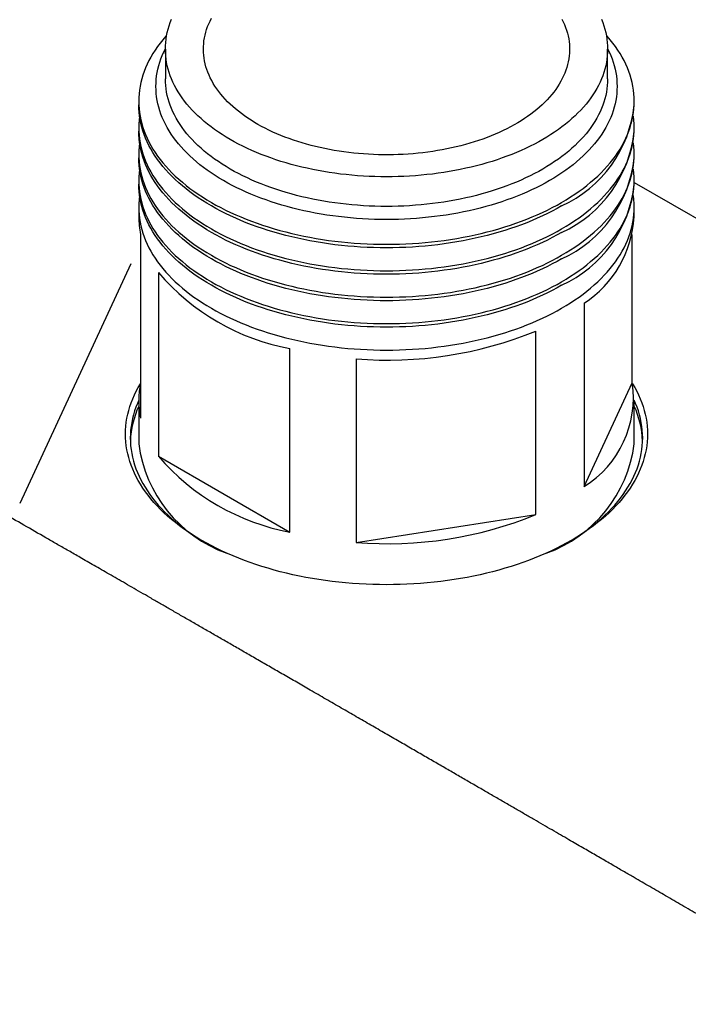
# Model space of a CAD drawing. Header units: millimetres. Extents: x 8 to 914, y 12 to 444.
# Tile 31 of 48: x 780 to 807, y 193 to 234. Entities that reach past the tile are written whole.
import ezdxf

# ---------------------------------------------------------------- set-up
doc = ezdxf.new("R2010")
doc.units = ezdxf.units.MM

msp = doc.modelspace()

# ---------------------------------------------------------------- linework, layer by layer
at = {"color": 7, "linetype": 'Continuous', "lineweight": 30}
for p, q in [((785.64, 232.389), (785.64, 231.164)), ((803.94, 231.164), (803.94, 232.389)), ((784.54, 230.231), (784.54, 230.086)), ((805.04, 230.086), (805.04, 230.231)), ((784.54, 229.137), (784.54, 228.992)), ((805.04, 228.992), (805.04, 229.137)), ((784.54, 228.043), (784.54, 227.897)), ((805.04, 227.897), (805.04, 228.043)), ((784.54, 226.949), (784.54, 226.803)), ((805.04, 226.803), (805.04, 226.949)), ((805.04, 226.877), (816.965, 219.993)), ((784.54, 225.854), (784.54, 225.448)), ((805.04, 225.448), (805.04, 225.854)), ((784.618, 217.127), (784.618, 224.721)), ((804.962, 218.581), (804.962, 224.721)), ((784.214, 223.509), (779.612, 213.593)), ((785.351, 223.141), (785.351, 215.547)), ((802.97, 221.882), (802.97, 214.289)), ((800.966, 213.132), (800.966, 220.726)), ((790.794, 212.405), (790.794, 219.999)), ((793.531, 219.576), (793.531, 211.982)), ((802.97, 214.289), (804.962, 218.581)), ((784.54, 217.854), (784.54, 216.058)), ((805.04, 216.058), (805.04, 217.854)), ((785.351, 215.547), (790.794, 212.405)), ((793.531, 211.982), (800.966, 213.132))]:
    msp.add_line(p, q, dxfattribs=at)
at = {"color": 7, "linetype": 'Continuous', "lineweight": 30, "flags": 128}
for points in [[(803.687, 233.622), (803.74, 233.487), (803.787, 233.351), (803.827, 233.215), (803.862, 233.078), (803.89, 232.941), (803.912, 232.803), (803.927, 232.665), (803.937, 232.527), (803.94, 232.389), (803.937, 232.25), (803.927, 232.112), (803.912, 231.974), (803.89, 231.836), (803.862, 231.699), (803.827, 231.562), (803.787, 231.426), (803.74, 231.29), (803.687, 231.155), (803.628, 231.021), (803.563, 230.888), (803.492, 230.756), (803.415, 230.625), (803.332, 230.496), (803.243, 230.367), (803.149, 230.24), (803.049, 230.115), (802.943, 229.991), (802.831, 229.868), (802.714, 229.747), (802.592, 229.629), (802.464, 229.512), (802.331, 229.397), (802.192, 229.284), (802.049, 229.173), (801.901, 229.064), (801.748, 228.958), (801.59, 228.854), (801.427, 228.753), (801.26, 228.653), (801.088, 228.557), (800.913, 228.463), (800.732, 228.372), (800.548, 228.284), (800.36, 228.198), (800.168, 228.115), (799.973, 228.035), (799.773, 227.959), (799.571, 227.885), (799.365, 227.814), (799.156, 227.746), (798.944, 227.682), (798.729, 227.621), (798.512, 227.563), (798.292, 227.508), (798.069, 227.457), (797.844, 227.409), (797.617, 227.365), (797.389, 227.324), (797.158, 227.286), (796.926, 227.252), (796.692, 227.222), (796.457, 227.195), (796.221, 227.171), (795.984, 227.152), (795.746, 227.135), (795.508, 227.123), (795.269, 227.114), (795.029, 227.108), (794.79, 227.106), (794.55, 227.108), (794.311, 227.114), (794.072, 227.123), (793.834, 227.135), (793.596, 227.152), (793.359, 227.171), (793.123, 227.195), (792.888, 227.222), (792.654, 227.252), (792.422, 227.286), (792.191, 227.324), (791.962, 227.365), (791.736, 227.409), (791.511, 227.457), (791.288, 227.508), (791.068, 227.563), (790.851, 227.621), (790.636, 227.682), (790.424, 227.746), (790.215, 227.814), (790.009, 227.885), (789.807, 227.959), (789.607, 228.035), (789.412, 228.115), (789.22, 228.198), (789.032, 228.284), (788.848, 228.372), (788.667, 228.463), (788.492, 228.557), (788.32, 228.653), (788.153, 228.753), (787.99, 228.854), (787.832, 228.958), (787.679, 229.064), (787.531, 229.173), (787.387, 229.284), (787.249, 229.397), (787.116, 229.512), (786.988, 229.629), (786.866, 229.747), (786.749, 229.868), (786.637, 229.991), (786.531, 230.115), (786.431, 230.24), (786.336, 230.367), (786.248, 230.496), (786.165, 230.625), (786.088, 230.756), (786.017, 230.888), (785.952, 231.021), (785.893, 231.155), (785.84, 231.29), (785.793, 231.426), (785.753, 231.562), (785.718, 231.699), (785.69, 231.836), (785.668, 231.974), (785.653, 232.112), (785.643, 232.25), (785.64, 232.389), (785.643, 232.527), (785.653, 232.665), (785.668, 232.803), (785.69, 232.941), (785.718, 233.078), (785.753, 233.215), (785.793, 233.351), (785.84, 233.487), (785.893, 233.622)], [(802.051, 233.635), (802.107, 233.52), (802.157, 233.405), (802.203, 233.289), (802.242, 233.172), (802.276, 233.055), (802.305, 232.937), (802.328, 232.819), (802.346, 232.701), (802.358, 232.582), (802.364, 232.463), (802.365, 232.344), (802.36, 232.225), (802.349, 232.106), (802.333, 231.988), (802.311, 231.869), (802.284, 231.752), (802.251, 231.634), (802.213, 231.517), (802.169, 231.401), (802.12, 231.286), (802.065, 231.171), (802.005, 231.057), (801.94, 230.944), (801.869, 230.833), (801.793, 230.722), (801.712, 230.613), (801.626, 230.505), (801.535, 230.398), (801.438, 230.293), (801.337, 230.189), (801.231, 230.087), (801.12, 229.987), (801.005, 229.888), (800.885, 229.792), (800.76, 229.697), (800.631, 229.604), (800.498, 229.514), (800.36, 229.425), (800.219, 229.339), (800.073, 229.255), (799.923, 229.173), (799.77, 229.093), (799.613, 229.016), (799.452, 228.942), (799.288, 228.87), (799.121, 228.801), (798.95, 228.734), (798.776, 228.67), (798.6, 228.609), (798.42, 228.551), (798.238, 228.495), (798.053, 228.442), (797.866, 228.392), (797.677, 228.346), (797.485, 228.302), (797.292, 228.261), (797.096, 228.223), (796.899, 228.189), (796.701, 228.157), (796.501, 228.129), (796.299, 228.103), (796.097, 228.081), (795.893, 228.062), (795.689, 228.047), (795.484, 228.034), (795.279, 228.025), (795.073, 228.019), (794.867, 228.016), (794.661, 228.016), (794.455, 228.02), (794.25, 228.027), (794.044, 228.037), (793.84, 228.05), (793.636, 228.067), (793.432, 228.086), (793.23, 228.109), (793.029, 228.135), (792.829, 228.165), (792.631, 228.197), (792.434, 228.232), (792.24, 228.271), (792.047, 228.312), (791.855, 228.357), (791.667, 228.405), (791.48, 228.455), (791.296, 228.509), (791.115, 228.565), (790.936, 228.624), (790.76, 228.686), (790.587, 228.751), (790.417, 228.818), (790.25, 228.888), (790.087, 228.96), (789.927, 229.036), (789.771, 229.113), (789.619, 229.193), (789.47, 229.275), (789.325, 229.36), (789.185, 229.447), (789.048, 229.536), (788.916, 229.627), (788.788, 229.721), (788.665, 229.816), (788.546, 229.913), (788.431, 230.012), (788.322, 230.113), (788.217, 230.215), (788.117, 230.319), (788.022, 230.425), (787.932, 230.531), (787.847, 230.64), (787.767, 230.75), (787.693, 230.86), (787.623, 230.972), (787.559, 231.085), (787.5, 231.199), (787.447, 231.314), (787.399, 231.43), (787.357, 231.546), (787.32, 231.663), (787.288, 231.781), (787.263, 231.899), (787.242, 232.017), (787.228, 232.136), (787.219, 232.255), (787.215, 232.374), (787.217, 232.493), (787.225, 232.611), (787.238, 232.73), (787.257, 232.849), (787.281, 232.967), (787.311, 233.084), (787.347, 233.202), (787.388, 233.318), (787.435, 233.434), (787.487, 233.549), (787.544, 233.663)], [(785.693, 232.958), (785.657, 232.918), (785.538, 232.779), (785.426, 232.638), (785.32, 232.496), (785.221, 232.352), (785.128, 232.206), (785.042, 232.06), (784.962, 231.912), (784.889, 231.763), (784.823, 231.612), (784.764, 231.461), (784.712, 231.309), (784.666, 231.157), (784.628, 231.004), (784.596, 230.85), (784.572, 230.695), (784.554, 230.541), (784.543, 230.386), (784.54, 230.231), (784.543, 230.076), (784.554, 229.921), (784.572, 229.767), (784.596, 229.613), (784.628, 229.459), (784.666, 229.305), (784.712, 229.153), (784.764, 229.001), (784.823, 228.85), (784.889, 228.7), (784.962, 228.551), (785.042, 228.403), (785.128, 228.256), (785.221, 228.111), (785.32, 227.967), (785.426, 227.824), (785.538, 227.684), (785.657, 227.545), (785.782, 227.408), (785.913, 227.273), (786.05, 227.139), (786.194, 227.008), (786.343, 226.88), (786.498, 226.753), (786.658, 226.629), (786.824, 226.507), (786.996, 226.388), (787.173, 226.272), (787.355, 226.158), (787.542, 226.047), (787.734, 225.939), (787.931, 225.834), (788.133, 225.732), (788.339, 225.633), (788.55, 225.537), (788.765, 225.444), (788.984, 225.355), (789.207, 225.269), (789.434, 225.186), (789.665, 225.107), (789.899, 225.031), (790.137, 224.959), (790.377, 224.89), (790.621, 224.826), (790.867, 224.764), (791.117, 224.707), (791.368, 224.653), (791.623, 224.604), (791.879, 224.558), (792.137, 224.516), (792.397, 224.477), (792.659, 224.443), (792.922, 224.413), (793.187, 224.387), (793.452, 224.365), (793.719, 224.346), (793.986, 224.332), (794.254, 224.322), (794.522, 224.316), (794.79, 224.314), (795.058, 224.316), (795.326, 224.322), (795.594, 224.332), (795.861, 224.346), (796.128, 224.365), (796.393, 224.387), (796.658, 224.413), (796.921, 224.443), (797.183, 224.477), (797.443, 224.516), (797.701, 224.558), (797.957, 224.604), (798.211, 224.653), (798.463, 224.707), (798.712, 224.764), (798.959, 224.826), (799.203, 224.89), (799.443, 224.959), (799.681, 225.031), (799.915, 225.107), (800.146, 225.186), (800.373, 225.269), (800.596, 225.355), (800.815, 225.444), (801.03, 225.537), (801.241, 225.633), (801.447, 225.732), (801.649, 225.834), (801.846, 225.939), (802.038, 226.047), (802.225, 226.158), (802.407, 226.272), (802.584, 226.388), (802.756, 226.507), (802.922, 226.629), (803.082, 226.753), (803.237, 226.88), (803.386, 227.008), (803.53, 227.139), (803.667, 227.273), (803.798, 227.408), (803.923, 227.545), (804.041, 227.684), (804.154, 227.824), (804.26, 227.967), (804.359, 228.111), (804.452, 228.256), (804.538, 228.403), (804.618, 228.551), (804.691, 228.7), (804.757, 228.85), (804.816, 229.001), (804.868, 229.153), (804.914, 229.305), (804.952, 229.459), (804.984, 229.613), (805.008, 229.767), (805.026, 229.921), (805.036, 230.076), (805.04, 230.231), (805.036, 230.386), (805.026, 230.541), (805.008, 230.695), (804.984, 230.85), (804.952, 231.004), (804.914, 231.157), (804.868, 231.309), (804.816, 231.461), (804.757, 231.612), (804.691, 231.763), (804.618, 231.912), (804.538, 232.06), (804.452, 232.206), (804.359, 232.352), (804.26, 232.496), (804.154, 232.638), (804.041, 232.779), (803.923, 232.918), (803.887, 232.958)], [(801.536, 226.951), (801.357, 226.85), (801.174, 226.752), (800.986, 226.657), (800.794, 226.565), (800.598, 226.476), (800.397, 226.39), (800.194, 226.306), (799.986, 226.226), (799.775, 226.149), (799.56, 226.076), (799.342, 226.005), (799.121, 225.938), (798.897, 225.874), (798.67, 225.814), (798.441, 225.757), (798.209, 225.704), (797.975, 225.654), (797.738, 225.607), (797.5, 225.565), (797.259, 225.526), (797.017, 225.49), (796.773, 225.458), (796.529, 225.43), (796.282, 225.406), (796.035, 225.385), (795.787, 225.368), (795.538, 225.355), (795.289, 225.345), (795.04, 225.34), (794.79, 225.338), (794.54, 225.34), (794.291, 225.345), (794.041, 225.355), (793.793, 225.368), (793.545, 225.385), (793.298, 225.406), (793.051, 225.43), (792.806, 225.458), (792.563, 225.49), (792.321, 225.526), (792.08, 225.565), (791.842, 225.607), (791.605, 225.654), (791.371, 225.704), (791.139, 225.757), (790.91, 225.814), (790.683, 225.874), (790.459, 225.938), (790.238, 226.005), (790.02, 226.076), (789.805, 226.149), (789.594, 226.226), (789.386, 226.306), (789.182, 226.39), (788.982, 226.476), (788.786, 226.565), (788.594, 226.657), (788.406, 226.752), (788.223, 226.85), (788.044, 226.951), (787.87, 227.054), (787.7, 227.16), (787.536, 227.268), (787.376, 227.379), (787.221, 227.493), (787.072, 227.608), (786.928, 227.726), (786.789, 227.846), (786.656, 227.968), (786.528, 228.092), (786.406, 228.217), (786.29, 228.345), (786.179, 228.474), (786.075, 228.605), (785.976, 228.738), (785.884, 228.872), (785.797, 229.007), (785.717, 229.143), (785.643, 229.281), (785.575, 229.42), (785.513, 229.56), (785.458, 229.7), (785.41, 229.842), (785.367, 229.984), (785.331, 230.126), (785.302, 230.27), (785.279, 230.413), (785.263, 230.557), (785.253, 230.701), (785.25, 230.845), (785.253, 230.989), (785.263, 231.133), (785.279, 231.277), (785.302, 231.421), (785.331, 231.564), (785.367, 231.707), (785.41, 231.849), (785.458, 231.99), (785.513, 232.131), (785.575, 232.271), (785.64, 232.404)], [(803.94, 232.404), (804.005, 232.271), (804.066, 232.131), (804.122, 231.99), (804.17, 231.849), (804.213, 231.707), (804.248, 231.564), (804.278, 231.421), (804.301, 231.277), (804.317, 231.133), (804.327, 230.989), (804.33, 230.845), (804.327, 230.701), (804.317, 230.557), (804.301, 230.413), (804.278, 230.27), (804.248, 230.126), (804.213, 229.984), (804.17, 229.842), (804.122, 229.7), (804.066, 229.56), (804.005, 229.42), (803.937, 229.281), (803.863, 229.143), (803.783, 229.007), (803.696, 228.872), (803.604, 228.738), (803.505, 228.605), (803.401, 228.474), (803.29, 228.345), (803.174, 228.217), (803.052, 228.092), (802.924, 227.968), (802.791, 227.846), (802.652, 227.726), (802.508, 227.608), (802.359, 227.493), (802.204, 227.379), (802.044, 227.268), (801.88, 227.16), (801.71, 227.054), (801.536, 226.951)], [(803.94, 231.164), (803.937, 231.025), (803.927, 230.887), (803.912, 230.749), (803.89, 230.612), (803.862, 230.474), (803.827, 230.337), (803.787, 230.201), (803.74, 230.066), (803.687, 229.931), (803.628, 229.797), (803.563, 229.664), (803.492, 229.531), (803.415, 229.401), (803.332, 229.271), (803.243, 229.142), (803.149, 229.015), (803.049, 228.89), (802.943, 228.766), (802.831, 228.643), (802.714, 228.523), (802.592, 228.404), (802.464, 228.287), (802.331, 228.172), (802.192, 228.059), (802.049, 227.948), (801.901, 227.84), (801.748, 227.733), (801.59, 227.629), (801.427, 227.528), (801.26, 227.429), (801.088, 227.332), (800.913, 227.238), (800.732, 227.147), (800.548, 227.059), (800.36, 226.973), (800.168, 226.89), (799.973, 226.811), (799.773, 226.734), (799.571, 226.66), (799.365, 226.589), (799.156, 226.522), (798.944, 226.457), (798.729, 226.396), (798.512, 226.338), (798.292, 226.284), (798.069, 226.232), (797.844, 226.185), (797.617, 226.14), (797.389, 226.099), (797.158, 226.062), (796.926, 226.028), (796.692, 225.997), (796.457, 225.97), (796.221, 225.947), (795.984, 225.927), (795.746, 225.911), (795.508, 225.898), (795.269, 225.889), (795.029, 225.883), (794.79, 225.882), (794.55, 225.883), (794.311, 225.889), (794.072, 225.898), (793.834, 225.911), (793.596, 225.927), (793.359, 225.947), (793.123, 225.97), (792.888, 225.997), (792.654, 226.028), (792.422, 226.062), (792.191, 226.099), (791.962, 226.14), (791.736, 226.185), (791.511, 226.232), (791.288, 226.284), (791.068, 226.338), (790.851, 226.396), (790.636, 226.457), (790.424, 226.522), (790.215, 226.589), (790.009, 226.66), (789.807, 226.734), (789.607, 226.811), (789.412, 226.89), (789.22, 226.973), (789.032, 227.059), (788.848, 227.147), (788.667, 227.238), (788.492, 227.332), (788.32, 227.429), (788.153, 227.528), (787.99, 227.629), (787.832, 227.733), (787.679, 227.84), (787.531, 227.948), (787.387, 228.059), (787.249, 228.172), (787.116, 228.287), (786.988, 228.404), (786.866, 228.523), (786.749, 228.643), (786.637, 228.766), (786.531, 228.89), (786.431, 229.015), (786.336, 229.142), (786.248, 229.271), (786.165, 229.401), (786.088, 229.531), (786.017, 229.664), (785.952, 229.797), (785.893, 229.931), (785.84, 230.066), (785.793, 230.201), (785.753, 230.337), (785.718, 230.474), (785.69, 230.612), (785.668, 230.749), (785.653, 230.887), (785.643, 231.025), (785.64, 231.164), (785.64, 231.164)], [(802.038, 225.902), (801.846, 225.794), (801.649, 225.688), (801.447, 225.586), (801.241, 225.487), (801.03, 225.391), (800.815, 225.299), (800.596, 225.209), (800.373, 225.123), (800.146, 225.04), (799.915, 224.961), (799.681, 224.886), (799.443, 224.813), (799.203, 224.745), (798.959, 224.68), (798.712, 224.619), (798.463, 224.562), (798.211, 224.508), (797.957, 224.458), (797.701, 224.412), (797.443, 224.37), (797.183, 224.332), (796.921, 224.298), (796.658, 224.268), (796.393, 224.241), (796.128, 224.219), (795.861, 224.201), (795.594, 224.187), (795.326, 224.177), (795.058, 224.171), (794.79, 224.169), (794.522, 224.171), (794.254, 224.177), (793.986, 224.187), (793.719, 224.201), (793.452, 224.219), (793.187, 224.241), (792.922, 224.268), (792.659, 224.298), (792.397, 224.332), (792.137, 224.37), (791.879, 224.412), (791.623, 224.458), (791.368, 224.508), (791.117, 224.562), (790.867, 224.619), (790.621, 224.68), (790.377, 224.745), (790.137, 224.813), (789.899, 224.886), (789.665, 224.961), (789.434, 225.04), (789.207, 225.123), (788.984, 225.209), (788.765, 225.299), (788.55, 225.391), (788.339, 225.487), (788.133, 225.586), (787.931, 225.688), (787.734, 225.794), (787.542, 225.902), (787.355, 226.013), (787.173, 226.126), (786.996, 226.243), (786.824, 226.362), (786.658, 226.484), (786.498, 226.608), (786.343, 226.734), (786.194, 226.863), (786.05, 226.994), (785.913, 227.127), (785.782, 227.262), (785.657, 227.399), (785.538, 227.538), (785.426, 227.679), (785.32, 227.821), (785.221, 227.965), (785.128, 228.111), (785.042, 228.257), (784.962, 228.405), (784.889, 228.554), (784.823, 228.704), (784.764, 228.855), (784.712, 229.007), (784.666, 229.16), (784.628, 229.313), (784.596, 229.467), (784.572, 229.621), (784.554, 229.776), (784.543, 229.931), (784.54, 230.086)], [(784.573, 229.611), (784.572, 229.601), (784.554, 229.447), (784.543, 229.292), (784.54, 229.137), (784.543, 228.982), (784.554, 228.827), (784.572, 228.673), (784.596, 228.518), (784.628, 228.365), (784.666, 228.211), (784.712, 228.059), (784.764, 227.907), (784.823, 227.756), (784.889, 227.606), (784.962, 227.456), (785.042, 227.308), (785.128, 227.162), (785.221, 227.016), (785.32, 226.873), (785.426, 226.73), (785.538, 226.59), (785.657, 226.451), (785.782, 226.314), (785.913, 226.178), (786.05, 226.045), (786.194, 225.914), (786.343, 225.785), (786.498, 225.659), (786.658, 225.535), (786.824, 225.413), (786.996, 225.294), (787.173, 225.178), (787.355, 225.064), (787.542, 224.953), (787.734, 224.845), (787.931, 224.74), (788.133, 224.638), (788.339, 224.538), (788.55, 224.443), (788.765, 224.35), (788.984, 224.26), (789.207, 224.174), (789.434, 224.092), (789.665, 224.013), (789.899, 223.937), (790.137, 223.865), (790.377, 223.796), (790.621, 223.731), (790.867, 223.67), (791.117, 223.613), (791.368, 223.559), (791.623, 223.509), (791.879, 223.463), (792.137, 223.421), (792.397, 223.383), (792.659, 223.349), (792.922, 223.319), (793.187, 223.293), (793.452, 223.27), (793.719, 223.252), (793.986, 223.238), (794.254, 223.228), (794.522, 223.222), (794.79, 223.22), (795.058, 223.222), (795.326, 223.228), (795.594, 223.238), (795.861, 223.252), (796.128, 223.27), (796.393, 223.293), (796.658, 223.319), (796.921, 223.349), (797.183, 223.383), (797.443, 223.421), (797.701, 223.463), (797.957, 223.509), (798.211, 223.559), (798.463, 223.613), (798.712, 223.67), (798.959, 223.731), (799.203, 223.796), (799.443, 223.865), (799.681, 223.937), (799.915, 224.013), (800.146, 224.092), (800.373, 224.174), (800.596, 224.26), (800.815, 224.35), (801.03, 224.443), (801.241, 224.538), (801.447, 224.638), (801.649, 224.74), (801.846, 224.845), (802.038, 224.953), (802.225, 225.064), (802.407, 225.178), (802.584, 225.294), (802.756, 225.413), (802.922, 225.535), (803.082, 225.659), (803.237, 225.785), (803.386, 225.914), (803.53, 226.045), (803.667, 226.178), (803.798, 226.314), (803.923, 226.451), (804.041, 226.59), (804.154, 226.73), (804.26, 226.873), (804.359, 227.016), (804.452, 227.162), (804.538, 227.308), (804.618, 227.456), (804.691, 227.606), (804.757, 227.756), (804.816, 227.907), (804.868, 228.059), (804.914, 228.211), (804.952, 228.365), (804.984, 228.518), (805.008, 228.673), (805.026, 228.827), (805.036, 228.982), (805.04, 229.137), (805.036, 229.292), (805.026, 229.447), (805.008, 229.601), (805.007, 229.611)], [(802.038, 224.807), (801.846, 224.699), (801.649, 224.594), (801.447, 224.492), (801.241, 224.393), (801.03, 224.297), (800.815, 224.204), (800.596, 224.115), (800.373, 224.029), (800.146, 223.946), (799.915, 223.867), (799.681, 223.791), (799.443, 223.719), (799.203, 223.651), (798.959, 223.586), (798.712, 223.525), (798.463, 223.467), (798.211, 223.414), (797.957, 223.364), (797.701, 223.318), (797.443, 223.276), (797.183, 223.238), (796.921, 223.204), (796.658, 223.173), (796.393, 223.147), (796.128, 223.125), (795.861, 223.107), (795.594, 223.093), (795.326, 223.082), (795.058, 223.076), (794.79, 223.074), (794.522, 223.076), (794.254, 223.082), (793.986, 223.093), (793.719, 223.107), (793.452, 223.125), (793.187, 223.147), (792.922, 223.173), (792.659, 223.204), (792.397, 223.238), (792.137, 223.276), (791.879, 223.318), (791.623, 223.364), (791.368, 223.414), (791.117, 223.467), (790.867, 223.525), (790.621, 223.586), (790.377, 223.651), (790.137, 223.719), (789.899, 223.791), (789.665, 223.867), (789.434, 223.946), (789.207, 224.029), (788.984, 224.115), (788.765, 224.204), (788.55, 224.297), (788.339, 224.393), (788.133, 224.492), (787.931, 224.594), (787.734, 224.699), (787.542, 224.807), (787.355, 224.918), (787.173, 225.032), (786.996, 225.149), (786.824, 225.268), (786.658, 225.389), (786.498, 225.514), (786.343, 225.64), (786.194, 225.769), (786.05, 225.9), (785.913, 226.033), (785.782, 226.168), (785.657, 226.305), (785.538, 226.444), (785.426, 226.585), (785.32, 226.727), (785.221, 226.871), (785.128, 227.016), (785.042, 227.163), (784.962, 227.311), (784.889, 227.46), (784.823, 227.61), (784.764, 227.761), (784.712, 227.913), (784.666, 228.066), (784.628, 228.219), (784.596, 228.373), (784.572, 228.527), (784.554, 228.682), (784.543, 228.837), (784.54, 228.992)], [(784.573, 228.517), (784.572, 228.507), (784.554, 228.353), (784.543, 228.198), (784.54, 228.043), (784.543, 227.888), (784.554, 227.733), (784.572, 227.579), (784.596, 227.424), (784.628, 227.27), (784.666, 227.117), (784.712, 226.964), (784.764, 226.813), (784.823, 226.661), (784.889, 226.511), (784.962, 226.362), (785.042, 226.214), (785.128, 226.068), (785.221, 225.922), (785.32, 225.778), (785.426, 225.636), (785.538, 225.495), (785.657, 225.356), (785.782, 225.219), (785.913, 225.084), (786.05, 224.951), (786.194, 224.82), (786.343, 224.691), (786.498, 224.565), (786.658, 224.441), (786.824, 224.319), (786.996, 224.2), (787.173, 224.083), (787.355, 223.97), (787.542, 223.859), (787.734, 223.751), (787.931, 223.645), (788.133, 223.543), (788.339, 223.444), (788.55, 223.348), (788.765, 223.256), (788.984, 223.166), (789.207, 223.08), (789.434, 222.998), (789.665, 222.918), (789.899, 222.843), (790.137, 222.771), (790.377, 222.702), (790.621, 222.637), (790.867, 222.576), (791.117, 222.519), (791.368, 222.465), (791.623, 222.415), (791.879, 222.369), (792.137, 222.327), (792.397, 222.289), (792.659, 222.255), (792.922, 222.225), (793.187, 222.198), (793.452, 222.176), (793.719, 222.158), (793.986, 222.144), (794.254, 222.134), (794.522, 222.128), (794.79, 222.126), (795.058, 222.128), (795.326, 222.134), (795.594, 222.144), (795.861, 222.158), (796.128, 222.176), (796.393, 222.198), (796.658, 222.225), (796.921, 222.255), (797.183, 222.289), (797.443, 222.327), (797.701, 222.369), (797.957, 222.415), (798.211, 222.465), (798.463, 222.519), (798.712, 222.576), (798.959, 222.637), (799.203, 222.702), (799.443, 222.771), (799.681, 222.843), (799.915, 222.918), (800.146, 222.998), (800.373, 223.08), (800.596, 223.166), (800.815, 223.256), (801.03, 223.348), (801.241, 223.444), (801.447, 223.543), (801.649, 223.645), (801.846, 223.751), (802.038, 223.859), (802.225, 223.97), (802.407, 224.083), (802.584, 224.2), (802.756, 224.319), (802.922, 224.441), (803.082, 224.565), (803.237, 224.691), (803.386, 224.82), (803.53, 224.951), (803.667, 225.084), (803.798, 225.219), (803.923, 225.356), (804.041, 225.495), (804.154, 225.636), (804.26, 225.778), (804.359, 225.922), (804.452, 226.068), (804.538, 226.214), (804.618, 226.362), (804.691, 226.511), (804.757, 226.661), (804.816, 226.813), (804.868, 226.964), (804.914, 227.117), (804.952, 227.27), (804.984, 227.424), (805.008, 227.579), (805.026, 227.733), (805.036, 227.888), (805.04, 228.043), (805.036, 228.198), (805.026, 228.353), (805.008, 228.507), (805.007, 228.517)], [(802.038, 223.713), (801.846, 223.605), (801.649, 223.5), (801.447, 223.398), (801.241, 223.299), (801.03, 223.203), (800.815, 223.11), (800.596, 223.021), (800.373, 222.935), (800.146, 222.852), (799.915, 222.773), (799.681, 222.697), (799.443, 222.625), (799.203, 222.557), (798.959, 222.492), (798.712, 222.431), (798.463, 222.373), (798.211, 222.32), (797.957, 222.27), (797.701, 222.224), (797.443, 222.182), (797.183, 222.144), (796.921, 222.11), (796.658, 222.079), (796.393, 222.053), (796.128, 222.031), (795.861, 222.013), (795.594, 221.998), (795.326, 221.988), (795.058, 221.982), (794.79, 221.98), (794.522, 221.982), (794.254, 221.988), (793.986, 221.998), (793.719, 222.013), (793.452, 222.031), (793.187, 222.053), (792.922, 222.079), (792.659, 222.11), (792.397, 222.144), (792.137, 222.182), (791.879, 222.224), (791.623, 222.27), (791.368, 222.32), (791.117, 222.373), (790.867, 222.431), (790.621, 222.492), (790.377, 222.557), (790.137, 222.625), (789.899, 222.697), (789.665, 222.773), (789.434, 222.852), (789.207, 222.935), (788.984, 223.021), (788.765, 223.11), (788.55, 223.203), (788.339, 223.299), (788.133, 223.398), (787.931, 223.5), (787.734, 223.605), (787.542, 223.713), (787.355, 223.824), (787.173, 223.938), (786.996, 224.054), (786.824, 224.174), (786.658, 224.295), (786.498, 224.419), (786.343, 224.546), (786.194, 224.675), (786.05, 224.806), (785.913, 224.939), (785.782, 225.074), (785.657, 225.211), (785.538, 225.35), (785.426, 225.491), (785.32, 225.633), (785.221, 225.777), (785.128, 225.922), (785.042, 226.069), (784.962, 226.217), (784.889, 226.366), (784.823, 226.516), (784.764, 226.667), (784.712, 226.819), (784.666, 226.972), (784.628, 227.125), (784.596, 227.279), (784.572, 227.433), (784.554, 227.588), (784.543, 227.743), (784.54, 227.897)], [(784.573, 227.423), (784.572, 227.413), (784.554, 227.258), (784.543, 227.104), (784.54, 226.949), (784.543, 226.794), (784.554, 226.639), (784.572, 226.484), (784.596, 226.33), (784.628, 226.176), (784.666, 226.023), (784.712, 225.87), (784.764, 225.718), (784.823, 225.567), (784.889, 225.417), (784.962, 225.268), (785.042, 225.12), (785.128, 224.973), (785.221, 224.828), (785.32, 224.684), (785.426, 224.542), (785.538, 224.401), (785.657, 224.262), (785.782, 224.125), (785.913, 223.99), (786.05, 223.857), (786.194, 223.726), (786.343, 223.597), (786.498, 223.471), (786.658, 223.346), (786.824, 223.225), (786.996, 223.106), (787.173, 222.989), (787.355, 222.876), (787.542, 222.765), (787.734, 222.656), (787.931, 222.551), (788.133, 222.449), (788.339, 222.35), (788.55, 222.254), (788.765, 222.162), (788.984, 222.072), (789.207, 221.986), (789.434, 221.903), (789.665, 221.824), (789.899, 221.749), (790.137, 221.676), (790.377, 221.608), (790.621, 221.543), (790.867, 221.482), (791.117, 221.424), (791.368, 221.371), (791.623, 221.321), (791.879, 221.275), (792.137, 221.233), (792.397, 221.195), (792.659, 221.161), (792.922, 221.131), (793.187, 221.104), (793.452, 221.082), (793.719, 221.064), (793.986, 221.05), (794.254, 221.04), (794.522, 221.033), (794.79, 221.031), (795.058, 221.033), (795.326, 221.04), (795.594, 221.05), (795.861, 221.064), (796.128, 221.082), (796.393, 221.104), (796.658, 221.131), (796.921, 221.161), (797.183, 221.195), (797.443, 221.233), (797.701, 221.275), (797.957, 221.321), (798.211, 221.371), (798.463, 221.424), (798.712, 221.482), (798.959, 221.543), (799.203, 221.608), (799.443, 221.676), (799.681, 221.749), (799.915, 221.824), (800.146, 221.903), (800.373, 221.986), (800.596, 222.072), (800.815, 222.162), (801.03, 222.254), (801.241, 222.35), (801.447, 222.449), (801.649, 222.551), (801.846, 222.656), (802.038, 222.765), (802.225, 222.876), (802.407, 222.989), (802.584, 223.106), (802.756, 223.225), (802.922, 223.346), (803.082, 223.471), (803.237, 223.597), (803.386, 223.726), (803.53, 223.857), (803.667, 223.99), (803.798, 224.125), (803.923, 224.262), (804.041, 224.401), (804.154, 224.542), (804.26, 224.684), (804.359, 224.828), (804.452, 224.973), (804.538, 225.12), (804.618, 225.268), (804.691, 225.417), (804.757, 225.567), (804.816, 225.718), (804.868, 225.87), (804.914, 226.023), (804.952, 226.176), (804.984, 226.33), (805.008, 226.484), (805.026, 226.639), (805.036, 226.794), (805.04, 226.949), (805.036, 227.104), (805.026, 227.258), (805.008, 227.413), (805.007, 227.423)], [(802.038, 222.619), (801.846, 222.511), (801.649, 222.406), (801.447, 222.304), (801.241, 222.205), (801.03, 222.109), (800.815, 222.016), (800.596, 221.927), (800.373, 221.841), (800.146, 221.758), (799.915, 221.679), (799.681, 221.603), (799.443, 221.531), (799.203, 221.462), (798.959, 221.398), (798.712, 221.336), (798.463, 221.279), (798.211, 221.225), (797.957, 221.176), (797.701, 221.13), (797.443, 221.088), (797.183, 221.05), (796.921, 221.015), (796.658, 220.985), (796.393, 220.959), (796.128, 220.937), (795.861, 220.918), (795.594, 220.904), (795.326, 220.894), (795.058, 220.888), (794.79, 220.886), (794.522, 220.888), (794.254, 220.894), (793.986, 220.904), (793.719, 220.918), (793.452, 220.937), (793.187, 220.959), (792.922, 220.985), (792.659, 221.015), (792.397, 221.05), (792.137, 221.088), (791.879, 221.13), (791.623, 221.176), (791.368, 221.225), (791.117, 221.279), (790.867, 221.336), (790.621, 221.398), (790.377, 221.462), (790.137, 221.531), (789.899, 221.603), (789.665, 221.679), (789.434, 221.758), (789.207, 221.841), (788.984, 221.927), (788.765, 222.016), (788.55, 222.109), (788.339, 222.205), (788.133, 222.304), (787.931, 222.406), (787.734, 222.511), (787.542, 222.619), (787.355, 222.73), (787.173, 222.844), (786.996, 222.96), (786.824, 223.079), (786.658, 223.201), (786.498, 223.325), (786.343, 223.452), (786.194, 223.581), (786.05, 223.712), (785.913, 223.845), (785.782, 223.98), (785.657, 224.117), (785.538, 224.256), (785.426, 224.396), (785.32, 224.539), (785.221, 224.683), (785.128, 224.828), (785.042, 224.975), (784.962, 225.123), (784.889, 225.272), (784.823, 225.422), (784.764, 225.573), (784.712, 225.725), (784.666, 225.878), (784.628, 226.031), (784.596, 226.185), (784.572, 226.339), (784.554, 226.494), (784.543, 226.648), (784.54, 226.803)], [(784.573, 226.329), (784.572, 226.319), (784.554, 226.164), (784.543, 226.009), (784.54, 225.854), (784.543, 225.7), (784.554, 225.545), (784.572, 225.39), (784.596, 225.236), (784.628, 225.082), (784.666, 224.929), (784.712, 224.776), (784.764, 224.624), (784.823, 224.473), (784.889, 224.323), (784.962, 224.174), (785.042, 224.026), (785.128, 223.879), (785.221, 223.734), (785.32, 223.59), (785.426, 223.448), (785.538, 223.307), (785.657, 223.168), (785.782, 223.031), (785.913, 222.896), (786.05, 222.763), (786.194, 222.632), (786.343, 222.503), (786.498, 222.376), (786.658, 222.252), (786.824, 222.131), (786.996, 222.012), (787.173, 221.895), (787.355, 221.781), (787.542, 221.67), (787.734, 221.562), (787.931, 221.457), (788.133, 221.355), (788.339, 221.256), (788.55, 221.16), (788.765, 221.067), (788.984, 220.978), (789.207, 220.892), (789.434, 220.809), (789.665, 220.73), (789.899, 220.654), (790.137, 220.582), (790.377, 220.514), (790.621, 220.449), (790.867, 220.388), (791.117, 220.33), (791.368, 220.277), (791.623, 220.227), (791.879, 220.181), (792.137, 220.139), (792.397, 220.101), (792.659, 220.067), (792.922, 220.036), (793.187, 220.01), (793.452, 219.988), (793.719, 219.97), (793.986, 219.956), (794.254, 219.945), (794.522, 219.939), (794.79, 219.937), (795.058, 219.939), (795.326, 219.945), (795.594, 219.956), (795.861, 219.97), (796.128, 219.988), (796.393, 220.01), (796.658, 220.036), (796.921, 220.067), (797.183, 220.101), (797.443, 220.139), (797.701, 220.181), (797.957, 220.227), (798.211, 220.277), (798.463, 220.33), (798.712, 220.388), (798.959, 220.449), (799.203, 220.514), (799.443, 220.582), (799.681, 220.654), (799.915, 220.73), (800.146, 220.809), (800.373, 220.892), (800.596, 220.978), (800.815, 221.067), (801.03, 221.16), (801.241, 221.256), (801.447, 221.355), (801.649, 221.457), (801.846, 221.562), (802.038, 221.67), (802.225, 221.781), (802.407, 221.895), (802.584, 222.012), (802.756, 222.131), (802.922, 222.252), (803.082, 222.376), (803.237, 222.503), (803.386, 222.632), (803.53, 222.763), (803.667, 222.896), (803.798, 223.031), (803.923, 223.168), (804.041, 223.307), (804.154, 223.448), (804.26, 223.59), (804.359, 223.734), (804.452, 223.879), (804.538, 224.026), (804.618, 224.174), (804.691, 224.323), (804.757, 224.473), (804.816, 224.624), (804.868, 224.776), (804.914, 224.929), (804.952, 225.082), (804.984, 225.236), (805.008, 225.39), (805.026, 225.545), (805.036, 225.7), (805.04, 225.854), (805.036, 226.009), (805.026, 226.164), (805.008, 226.319), (805.007, 226.329)], [(804.969, 218.55), (804.97, 218.547), (805.061, 218.393), (805.145, 218.237), (805.222, 218.08), (805.292, 217.921), (805.354, 217.762), (805.409, 217.602), (805.457, 217.441), (805.498, 217.28), (805.531, 217.118), (805.557, 216.955), (805.575, 216.792), (805.586, 216.629), (805.59, 216.466), (805.586, 216.303), (805.575, 216.14), (805.557, 215.977), (805.531, 215.814), (805.498, 215.652), (805.457, 215.491), (805.409, 215.33), (805.354, 215.17), (805.292, 215.011), (805.222, 214.852), (805.145, 214.695), (805.061, 214.539), (804.97, 214.385), (804.873, 214.232), (804.768, 214.08), (804.656, 213.93), (804.538, 213.782), (804.413, 213.636), (804.281, 213.491), (804.143, 213.349), (803.998, 213.208), (803.848, 213.07), (803.691, 212.935), (803.527, 212.801), (803.358, 212.671), (803.183, 212.542), (803.002, 212.417), (802.816, 212.294), (802.624, 212.174), (802.427, 212.057), (802.224, 211.944), (802.017, 211.833), (801.804, 211.725), (801.587, 211.621), (801.365, 211.52), (801.138, 211.422), (800.907, 211.328), (800.672, 211.237), (800.433, 211.15), (800.19, 211.067), (799.943, 210.987), (799.693, 210.911), (799.439, 210.839), (799.183, 210.77), (798.923, 210.706), (798.66, 210.645), (798.395, 210.589), (798.127, 210.536), (797.857, 210.488), (797.585, 210.444), (797.311, 210.404), (797.035, 210.368), (796.758, 210.336), (796.479, 210.308), (796.2, 210.285), (795.919, 210.265), (795.637, 210.251), (795.355, 210.24), (795.073, 210.233), (794.79, 210.231), (794.507, 210.233), (794.225, 210.24), (793.943, 210.251), (793.661, 210.265), (793.38, 210.285), (793.1, 210.308), (792.822, 210.336), (792.545, 210.368), (792.269, 210.404), (791.995, 210.444), (791.723, 210.488), (791.453, 210.536), (791.185, 210.589), (790.92, 210.645), (790.657, 210.706), (790.397, 210.77), (790.14, 210.839), (789.887, 210.911), (789.637, 210.987), (789.39, 211.067), (789.147, 211.15), (788.908, 211.237), (788.673, 211.328), (788.442, 211.422), (788.215, 211.52), (787.993, 211.621), (787.776, 211.725), (787.563, 211.833), (787.356, 211.944), (787.153, 212.057), (786.956, 212.174), (786.764, 212.294), (786.578, 212.417), (786.397, 212.542), (786.222, 212.671), (786.053, 212.801), (785.889, 212.935), (785.732, 213.07), (785.581, 213.208), (785.437, 213.349), (785.299, 213.491), (785.167, 213.636), (785.042, 213.782), (784.924, 213.93), (784.812, 214.08), (784.707, 214.232), (784.609, 214.385), (784.519, 214.539), (784.435, 214.695), (784.358, 214.852), (784.288, 215.011), (784.226, 215.17), (784.171, 215.33), (784.123, 215.491), (784.082, 215.652), (784.049, 215.814), (784.023, 215.977), (784.005, 216.14), (783.994, 216.303), (783.99, 216.466), (783.994, 216.629), (784.005, 216.792), (784.023, 216.955), (784.049, 217.118), (784.082, 217.28), (784.123, 217.441), (784.171, 217.602), (784.226, 217.762), (784.288, 217.921), (784.358, 218.08), (784.435, 218.237), (784.519, 218.393), (784.609, 218.547), (784.611, 218.55)], [(784.54, 217.862), (784.483, 217.731), (784.422, 217.575), (784.367, 217.418), (784.32, 217.26), (784.281, 217.101), (784.248, 216.942), (784.223, 216.783), (784.204, 216.623), (784.194, 216.463), (784.19, 216.303), (784.194, 216.143), (784.204, 215.982), (784.223, 215.823), (784.248, 215.663), (784.281, 215.504), (784.32, 215.345), (784.367, 215.188), (784.422, 215.03), (784.483, 214.874), (784.551, 214.719), (784.626, 214.565), (784.709, 214.412), (784.798, 214.26), (784.894, 214.11), (784.997, 213.961), (785.106, 213.814), (785.223, 213.668), (785.345, 213.525), (785.475, 213.383), (785.61, 213.243), (785.752, 213.105), (785.9, 212.97), (786.054, 212.837), (786.214, 212.706), (786.38, 212.578), (786.552, 212.452), (786.73, 212.329), (786.913, 212.208), (787.101, 212.09), (787.223, 212.017)], [(802.357, 212.017), (802.479, 212.09), (802.667, 212.208), (802.85, 212.329), (803.028, 212.452), (803.2, 212.578), (803.366, 212.706), (803.526, 212.837), (803.68, 212.97), (803.828, 213.105), (803.97, 213.243), (804.105, 213.383), (804.235, 213.525), (804.357, 213.668), (804.474, 213.814), (804.583, 213.961), (804.686, 214.11), (804.782, 214.26), (804.871, 214.412), (804.953, 214.565), (805.029, 214.719), (805.097, 214.874), (805.158, 215.03), (805.212, 215.188), (805.259, 215.345), (805.299, 215.504), (805.332, 215.663), (805.357, 215.823), (805.375, 215.982), (805.386, 216.143), (805.39, 216.303), (805.386, 216.463), (805.375, 216.623), (805.357, 216.783), (805.332, 216.942), (805.299, 217.101), (805.259, 217.26), (805.212, 217.418), (805.158, 217.575), (805.097, 217.731), (805.04, 217.862)]]:
    msp.add_lwpolyline(points, dxfattribs=at)
at = {"color": 7, "linetype": 'Continuous', "lineweight": 30}
for centre, radius, start, end in [((799.906, 230.6), 5.159, 294.4015, 354.2784), ((799.906, 229.506), 5.159, 294.4015, 354.2784), ((799.906, 228.412), 5.159, 294.4015, 354.2784), ((799.906, 227.318), 5.159, 294.4015, 354.2784), ((787.999, 225.45), 3.46, 180.0313, 192.1575), ((800.449, 225.729), 4.6, 303.2379, 356.4909), ((792.551, 229.327), 9.492, 220.6702, 259.3351), ((794.853, 235.638), 16.116, 265.2949, 292.2912), ((787.988, 217.854), 3.448, 167.8321, 192.1679), ((800.672, 217.964), 4.334, 302.0164, 8.1867), ((787.949, 216.031), 3.76, 155.0513, 177.7314), ((801.631, 216.031), 3.76, 2.2686, 24.9487), ((790.041, 216.759), 5.545, 187.2695, 250.3642), ((799.539, 216.759), 5.545, 289.6358, 352.7305), ((792.551, 221.733), 9.492, 220.6702, 259.3351), ((794.853, 228.044), 16.116, 265.2949, 292.2912)]:
    msp.add_arc(centre, radius, start, end, dxfattribs=at)
for points, knots in [([(791.635, 205.871), (791.448, 205.979), (791.079, 206.192), (790.532, 206.507), (789.998, 206.815), (789.477, 207.116), (788.972, 207.407), (788.483, 207.689), (788.009, 207.962), (787.548, 208.228), (787.097, 208.489), (786.655, 208.743), (786.223, 208.992), (785.804, 209.234), (785.398, 209.467), (785.005, 209.694), (784.626, 209.912), (784.259, 210.124), (783.905, 210.327), (783.564, 210.523), (783.237, 210.712), (782.922, 210.893), (782.621, 211.067), (782.332, 211.233), (782.064, 211.387), (781.815, 211.53), (781.584, 211.663), (781.36, 211.792), (781.139, 211.919), (780.917, 212.047), (780.467, 212.306), (779.785, 212.698), (778.868, 213.225), (777.942, 213.757), (777.007, 214.294), (776.064, 214.836), (773.736, 216.173), (770.025, 218.301), (763.602, 221.979), (755.846, 226.409), (747.215, 231.324), (739.044, 235.964), (731.331, 240.332), (725.126, 243.838), (721.282, 246.005), (719.8, 246.84), (719.174, 247.193), (718.552, 247.543), (717.9, 247.911), (717.222, 248.292), (716.521, 248.687), (715.835, 249.073), (715.164, 249.45), (714.509, 249.819), (714.011, 250.099), (713.663, 250.294), (713.455, 250.411), (713.237, 250.534), (713.006, 250.664), (712.764, 250.8), (712.515, 250.94), (712.259, 251.084), (711.998, 251.231), (711.726, 251.383), (711.443, 251.542), (711.138, 251.714), (710.81, 251.898), (710.457, 252.096), (710.091, 252.302), (709.711, 252.515), (709.319, 252.735), (708.913, 252.963), (708.495, 253.198), (708.063, 253.441), (707.617, 253.69), (707.159, 253.948), (706.687, 254.212), (706.203, 254.484), (705.705, 254.763), (705.194, 255.05), (704.669, 255.344), (704.123, 255.65), (703.554, 255.969), (702.962, 256.301), (702.356, 256.64), (701.735, 256.988), (701.1, 257.343), (700.672, 257.583), (700.455, 257.705)], [0, 0, 0, 0, 0.00614, 0.012138, 0.017993, 0.023706, 0.029276, 0.034609, 0.039804, 0.044862, 0.049783, 0.054662, 0.059399, 0.063993, 0.068444, 0.072751, 0.076916, 0.080938, 0.084817, 0.088553, 0.092146, 0.095596, 0.098904, 0.102068, 0.105089, 0.107733, 0.110257, 0.112684, 0.115107, 0.117537, 0.119973, 0.129923, 0.139974, 0.150128, 0.160385, 0.170743, 0.181163, 0.236988, 0.292813, 0.3925, 0.492187, 0.57677, 0.661354, 0.745937, 0.78095, 0.787828, 0.794705, 0.801555, 0.808291, 0.816154, 0.823848, 0.831373, 0.838728, 0.845914, 0.85293, 0.855103, 0.85737, 0.859768, 0.862297, 0.864956, 0.867746, 0.870496, 0.873363, 0.876345, 0.879444, 0.882659, 0.886384, 0.890254, 0.894269, 0.898428, 0.902732, 0.907181, 0.911775, 0.916513, 0.921396, 0.926423, 0.931596, 0.936913, 0.942374, 0.947981, 0.953732, 0.959627, 0.965959, 0.97245, 0.979099, 0.985907, 0.992874, 1, 1, 1, 1]), ([(882.814, 152.431), (882.627, 152.542), (882.259, 152.761), (881.712, 153.087), (881.178, 153.404), (880.657, 153.714), (880.152, 154.014), (879.663, 154.304), (879.189, 154.586), (878.728, 154.86), (878.276, 155.128), (877.835, 155.39), (877.403, 155.647), (876.984, 155.895), (876.578, 156.136), (876.185, 156.37), (875.806, 156.595), (875.439, 156.812), (875.085, 157.022), (874.745, 157.224), (874.417, 157.419), (874.103, 157.605), (873.801, 157.784), (873.512, 157.955), (873.244, 158.114), (872.995, 158.262), (872.764, 158.399), (872.54, 158.532), (872.319, 158.663), (872.098, 158.794), (871.647, 159.061), (870.965, 159.465), (870.049, 160.008), (869.123, 160.557), (868.188, 161.11), (867.245, 161.669), (864.917, 163.046), (861.207, 165.24), (854.784, 169.031), (847.027, 173.598), (838.397, 178.665), (830.226, 183.45), (822.513, 187.954), (816.307, 191.569), (812.463, 193.805), (810.981, 194.666), (810.355, 195.03), (809.733, 195.391), (809.081, 195.77), (808.403, 196.163), (807.702, 196.57), (807.016, 196.968), (806.345, 197.358), (805.69, 197.738), (805.192, 198.026), (804.844, 198.228), (804.636, 198.349), (804.417, 198.476), (804.187, 198.609), (803.944, 198.75), (803.695, 198.894), (803.44, 199.042), (803.178, 199.194), (802.906, 199.351), (802.624, 199.515), (802.319, 199.692), (801.99, 199.882), (801.637, 200.087), (801.271, 200.299), (800.892, 200.518), (800.499, 200.746), (800.094, 200.981), (799.675, 201.223), (799.243, 201.473), (798.798, 201.731), (798.339, 201.996), (797.868, 202.269), (797.383, 202.549), (796.885, 202.837), (796.374, 203.133), (795.849, 203.436), (795.303, 203.752), (794.734, 204.081), (794.142, 204.423), (793.536, 204.773), (792.915, 205.132), (792.28, 205.499), (791.851, 205.746), (791.635, 205.871)], [0, 0, 0, 0, 0.00614, 0.012137, 0.017993, 0.023706, 0.029276, 0.034609, 0.039804, 0.044862, 0.049783, 0.054662, 0.059399, 0.063993, 0.068444, 0.072751, 0.076916, 0.080938, 0.084817, 0.088553, 0.092146, 0.095596, 0.098904, 0.102068, 0.105089, 0.107733, 0.110257, 0.112684, 0.115107, 0.117537, 0.119973, 0.129923, 0.139974, 0.150128, 0.160385, 0.170743, 0.181163, 0.236988, 0.292813, 0.3925, 0.492187, 0.576771, 0.661354, 0.745937, 0.78095, 0.787828, 0.794706, 0.801555, 0.808291, 0.816154, 0.823848, 0.831373, 0.838728, 0.845914, 0.85293, 0.855103, 0.85737, 0.859768, 0.862297, 0.864956, 0.867746, 0.870496, 0.873363, 0.876345, 0.879444, 0.882659, 0.886384, 0.890254, 0.894269, 0.898428, 0.902732, 0.907181, 0.911775, 0.916513, 0.921396, 0.926423, 0.931595, 0.936912, 0.942374, 0.94798, 0.953732, 0.959627, 0.965959, 0.97245, 0.979099, 0.985907, 0.992874, 1, 1, 1, 1])]:
    msp.add_open_spline(points, degree=3, knots=knots, dxfattribs=at)

doc.saveas('drawing.dxf')
